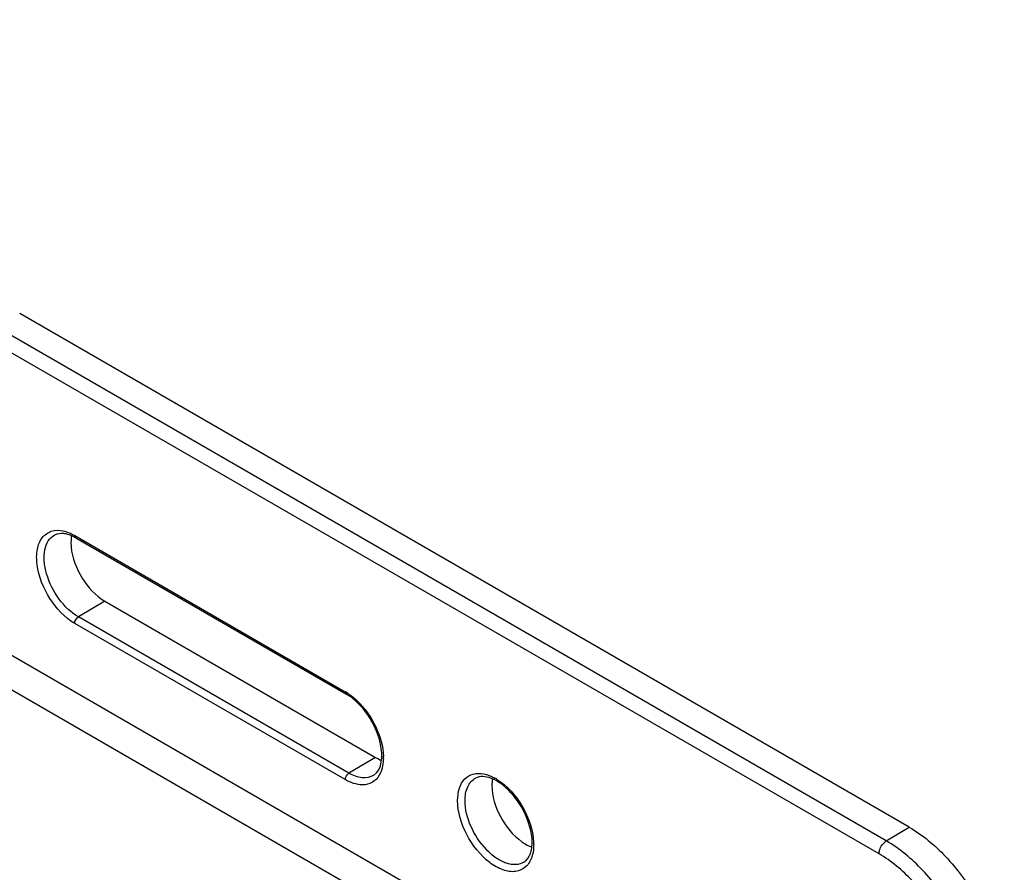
# Model space of a CAD drawing. Header units: inches. Extents: x 0 to 34, y 0 to 22.
# Tile 87 of 124: x 25.1 to 27, y 5.9 to 7.5. Entities that reach past the tile are written whole.
import ezdxf

# ---------------------------------------------------------------- set-up
doc = ezdxf.new("R2010")
doc.units = ezdxf.units.IN
doc.header["$LTSCALE"] = 1.87
doc.header["$MEASUREMENT"] = 0
doc.layers.get('0').update_dxf_attribs({"linetype": 'CONTINUOUS'})

msp = doc.modelspace()

# ---------------------------------------------------------------- linework, layer by layer
at = {"color": 7, "linetype": 'CONTINUOUS'}
for p, q in [((26.7391, 5.9778), (24.1055, 7.4984)), ((26.7256, 5.9539), (24.1079, 7.4653)), ((26.7812, 6.0034), (25.1343, 6.9543)), ((26.314, 5.631), (24.1375, 6.8877)), ((26.261, 5.5981), (24.1375, 6.8242)), ((25.2362, 6.5434), (25.7373, 6.254)), ((25.2382, 6.5389), (25.7393, 6.2495)), ((25.2919, 6.4218), (25.243, 6.3927)), ((25.2919, 6.4218), (25.793, 6.1325)), ((25.7441, 6.1033), (25.243, 6.3927)), ((25.7373, 6.0913), (25.2362, 6.3807)), ((25.793, 6.1325), (25.7441, 6.1033)), ((26.7391, 5.9778), (26.7812, 6.0034))]:
    msp.add_line(p, q, dxfattribs=at)
for centre, radius, start, end in [((25.2956, 6.5314), 0.0663, 170.3874, 174.2288), ((25.1983, 6.4698), 0.0798, 59.9793, 62.804), ((25.689, 6.1704), 0.0966, 57.562, 59.9811), ((25.7141, 6.132), 0.0936, 358.8828, 1.3361), ((25.9689, 6.0122), 0.0936, 58.6686, 61.1215), ((26.1055, 6.0287), 0.0663, 245.7689, 249.6158), ((26.0035, 5.9753), 0.0797, 357.1935, 0.0191), ((25.9896, 5.9712), 0.0966, 0.0173, 2.4371)]:
    msp.add_arc(centre, radius, start, end, dxfattribs=at)
for points, knots in [([(25.2362, 6.3807), (25.2174, 6.3915), (25.1865, 6.4253), (25.1657, 6.4763), (25.1652, 6.5165), (25.1738, 6.5398), (25.1926, 6.5536), (25.2076, 6.5534), (25.2147, 6.5519)], [0, 0, 0, 0, 0.287153, 0.584986, 0.710277, 0.813079, 0.902947, 1, 1, 1, 1]), ([(25.2235, 6.5453), (25.2211, 6.546), (25.213, 6.5478), (25.2039, 6.5469), (25.1987, 6.544)], [0, 0, 0, 0, 0.296136, 1, 1, 1, 1]), ([(25.2147, 6.5519), (25.2165, 6.5515), (25.224, 6.5496), (25.2311, 6.5463), (25.2362, 6.5434)], [0, 0, 0, 0, 0.234607, 1, 1, 1, 1]), ([(25.243, 6.3927), (25.229, 6.4007), (25.2046, 6.4251), (25.1854, 6.4628), (25.179, 6.4948), (25.1797, 6.5159), (25.1858, 6.5334), (25.1941, 6.5415), (25.1987, 6.544)], [0, 0, 0, 0, 0.270444, 0.562268, 0.696304, 0.813658, 0.912976, 1, 1, 1, 1]), ([(25.2348, 6.5407), (25.2338, 6.5412), (25.2302, 6.543), (25.2264, 6.5445), (25.2235, 6.5453)], [0, 0, 0, 0, 0.263829, 1, 1, 1, 1]), ([(25.2296, 6.5381), (25.2295, 6.5368), (25.2291, 6.5315), (25.2292, 6.5262), (25.2296, 6.5221)], [0, 0, 0, 0, 0.239726, 1, 1, 1, 1]), ([(25.2362, 6.5434), (25.2362, 6.5429), (25.2363, 6.5412), (25.2372, 6.5394), (25.2382, 6.5389)], [0, 0, 0, 0, 0.29397, 1, 1, 1, 1]), ([(25.2296, 6.5221), (25.2314, 6.5018), (25.2465, 6.4629), (25.2746, 6.4318), (25.2919, 6.4218)], [0, 0, 0, 0, 0.506784, 1, 1, 1, 1]), ([(25.7373, 6.254), (25.7373, 6.2535), (25.7374, 6.2519), (25.7383, 6.2501), (25.7393, 6.2495)], [0, 0, 0, 0, 0.29397, 1, 1, 1, 1]), ([(25.7575, 6.236), (25.756, 6.2373), (25.7503, 6.2423), (25.7441, 6.2467), (25.7393, 6.2495)], [0, 0, 0, 0, 0.263652, 1, 1, 1, 1]), ([(25.7408, 6.2519), (25.7423, 6.2509), (25.7486, 6.2467), (25.7545, 6.2418), (25.7587, 6.2378)], [0, 0, 0, 0, 0.239896, 1, 1, 1, 1]), ([(25.7896, 6.0992), (25.8064, 6.1094), (25.8067, 6.1465), (25.7966, 6.1787), (25.7833, 6.2068), (25.7688, 6.2256), (25.7575, 6.236)], [0, 0, 0, 0, 0.390143, 0.538596, 0.694893, 1, 1, 1, 1]), ([(25.7587, 6.2378), (25.7733, 6.224), (25.796, 6.1915), (25.8073, 6.1531), (25.8077, 6.1342)], [0, 0, 0, 0, 0.514523, 1, 1, 1, 1]), ([(25.8077, 6.1302), (25.8077, 6.1283), (25.8073, 6.121), (25.806, 6.1138), (25.8043, 6.1088)], [0, 0, 0, 0, 0.265812, 1, 1, 1, 1]), ([(25.8043, 6.1088), (25.8022, 6.1026), (25.7959, 6.091), (25.7843, 6.0844), (25.7785, 6.0829)], [0, 0, 0, 0, 0.521638, 1, 1, 1, 1]), ([(25.7785, 6.0829), (25.7755, 6.0821), (25.7612, 6.0805), (25.7469, 6.0858), (25.7373, 6.0913)], [0, 0, 0, 0, 0.221595, 1, 1, 1, 1]), ([(25.7896, 6.0992), (25.7835, 6.0955), (25.7667, 6.0927), (25.7516, 6.099), (25.7441, 6.1033)], [0, 0, 0, 0, 0.448803, 1, 1, 1, 1]), ([(25.9452, 6.0526), (25.9452, 6.0604), (25.9469, 6.0749), (25.957, 6.0935), (25.9743, 6.1035), (25.9874, 6.1032), (25.9938, 6.1019)], [0, 0, 0, 0, 0.290074, 0.533575, 0.756654, 1, 1, 1, 1]), ([(25.959, 6.0526), (25.959, 6.0612), (25.9611, 6.0774), (25.972, 6.0906), (25.9782, 6.094)], [0, 0, 0, 0, 0.551189, 1, 1, 1, 1]), ([(26.0832, 5.9753), (26.0832, 5.9916), (26.0741, 6.0255), (26.0512, 6.0617), (26.0264, 6.084), (26.0054, 6.0964), (25.9865, 6.0986), (25.9782, 6.094)], [0, 0, 0, 0, 0.277057, 0.580588, 0.719197, 0.837546, 1, 1, 1, 1]), ([(25.9938, 6.1019), (25.9955, 6.1016), (26.0025, 6.0998), (26.0092, 6.0969), (26.0141, 6.0942)], [0, 0, 0, 0, 0.235008, 1, 1, 1, 1]), ([(26.0175, 6.0922), (26.0373, 6.0802), (26.0688, 6.0438), (26.085, 5.9985), (26.086, 5.9753)], [0, 0, 0, 0, 0.498555, 1, 1, 1, 1]), ([(26.0087, 6.0803), (26.0087, 6.0604), (26.0216, 6.0205), (26.0478, 5.988), (26.0644, 5.9762)], [0, 0, 0, 0, 0.493204, 1, 1, 1, 1]), ([(26.0828, 5.9484), (26.0805, 5.9415), (26.0732, 5.9284), (26.0519, 5.919), (26.0273, 5.9233), (25.9928, 5.9437), (25.959, 5.9873), (25.9452, 6.031), (25.9452, 6.0526)], [0, 0, 0, 0, 0.097047, 0.186916, 0.289724, 0.41502, 0.712857, 1, 1, 1, 1]), ([(26.0679, 5.9385), (26.0635, 5.9358), (26.0523, 5.9326), (26.0341, 5.9361), (26.0154, 5.9461), (25.9909, 5.9676), (25.9679, 6.003), (25.959, 6.0364), (25.959, 6.0526)], [0, 0, 0, 0, 0.087024, 0.186344, 0.3037, 0.437738, 0.729564, 1, 1, 1, 1]), ([(26.7812, 6.0034), (26.8063, 5.989), (26.8537, 5.9491), (26.909, 5.8735), (26.9468, 5.7878), (26.9576, 5.7268), (26.9576, 5.6979)], [0, 0, 0, 0, 0.23723, 0.500006, 0.762779, 1, 1, 1, 1]), ([(26.0644, 5.9762), (26.0656, 5.9754), (26.07, 5.9724), (26.0747, 5.9698), (26.0782, 5.9682)], [0, 0, 0, 0, 0.260372, 1, 1, 1, 1]), ([(26.0815, 5.9593), (26.0817, 5.9603), (26.0825, 5.9642), (26.083, 5.9683), (26.0831, 5.9714)], [0, 0, 0, 0, 0.236251, 1, 1, 1, 1]), ([(26.0861, 5.9713), (26.0861, 5.9692), (26.0859, 5.9615), (26.0845, 5.9538), (26.0828, 5.9484)], [0, 0, 0, 0, 0.265945, 1, 1, 1, 1]), ([(26.7256, 5.9539), (26.7256, 5.9562), (26.7272, 5.9654), (26.733, 5.9741), (26.7391, 5.9778)], [0, 0, 0, 0, 0.239764, 1, 1, 1, 1]), ([(26.9144, 5.6742), (26.9144, 5.703), (26.9036, 5.7636), (26.866, 5.8487), (26.8111, 5.9238), (26.764, 5.9634), (26.7391, 5.9778)], [0, 0, 0, 0, 0.23722, 0.499994, 0.762771, 1, 1, 1, 1]), ([(26.068, 5.9385), (26.0695, 5.9394), (26.0762, 5.9446), (26.0799, 5.9529), (26.0815, 5.9593)], [0, 0, 0, 0, 0.216268, 1, 1, 1, 1]), ([(26.8869, 5.6744), (26.8869, 5.7009), (26.877, 5.7567), (26.8424, 5.8351), (26.7918, 5.9042), (26.7485, 5.9407), (26.7256, 5.9539)], [0, 0, 0, 0, 0.237217, 0.499994, 0.762774, 1, 1, 1, 1])]:
    msp.add_open_spline(points, degree=3, knots=knots, dxfattribs=at)
for points in [[(25.2362, 6.3807), (25.2362, 6.3853), (25.2391, 6.3903), (25.243, 6.3927)], [(25.793, 6.1325), (25.7965, 6.1304), (25.8003, 6.1286), (25.8042, 6.1272)], [(25.7373, 6.0913), (25.7373, 6.0959), (25.7402, 6.101), (25.7441, 6.1033)], [(26.0097, 6.0926), (26.009, 6.0886), (26.0087, 6.0844), (26.0087, 6.0803)]]:
    msp.add_open_spline(points, degree=3, dxfattribs=at)

doc.saveas('drawing.dxf')
